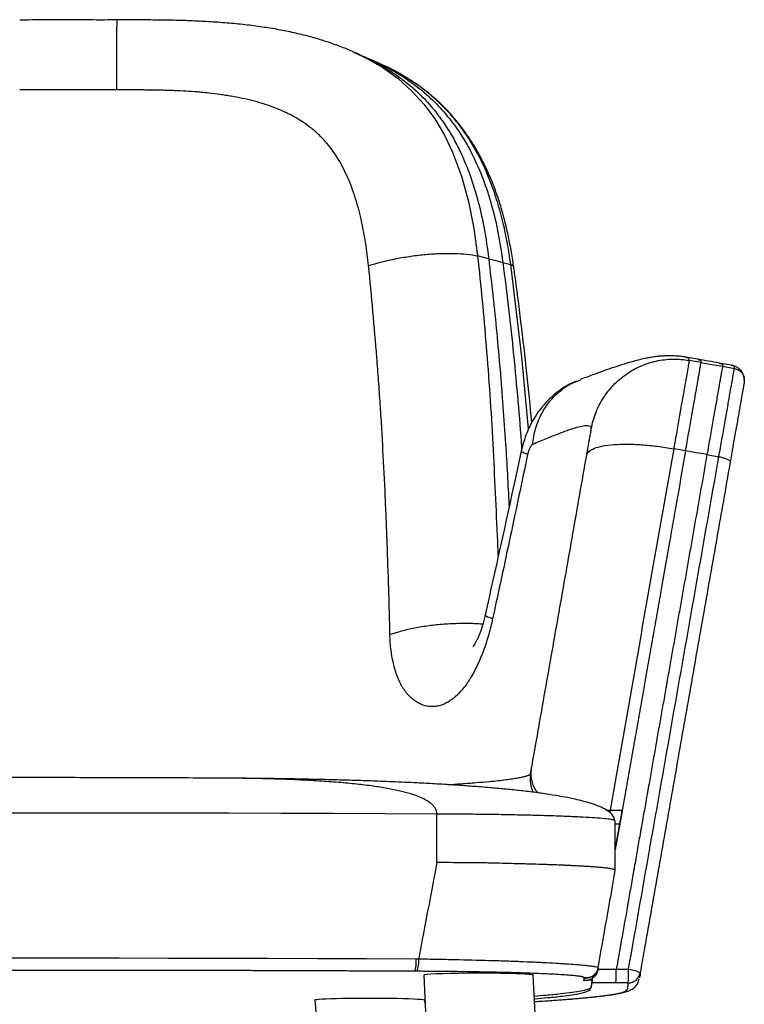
# Model space of a CAD drawing. Header units: millimetres. Extents: x 65 to 198, y 81 to 178.
# Tile 7 of 27: x 130 to 145, y 100 to 120. Entities that reach past the tile are written whole.
import ezdxf

# ---------------------------------------------------------------- set-up
doc = ezdxf.new("R2010")
doc.units = ezdxf.units.MM

msp = doc.modelspace()

# ---------------------------------------------------------------- linework, layer by layer
at = {"color": 7, "linetype": 'Continuous', "lineweight": 25}
for p, q in [((136.972, 119.721), (136.98, 119.717)), ((139.762, 115.45), (139.532, 115.508)), ((140.055, 115.375), (140.218, 115.33)), ((140.279, 115.286), (140.278, 115.289)), ((143.844, 113.412), (143.849, 113.412)), ((143.85, 113.411), (143.851, 113.41)), ((144.159, 113.303), (143.913, 113.347)), ((144.603, 113.225), (144.849, 113.182)), ((141.574, 112.909), (141.66, 112.94)), ((145.051, 112.937), (145.052, 112.893)), ((143.838, 111.474), (143.592, 111.518)), ((144.281, 111.396), (144.527, 111.353)), ((134.239, 104.7), (134.193, 104.701)), ((138.689, 102.958), (138.689, 103.958)), ((142.273, 104.04), (142.527, 104.039)), ((142.382, 103.816), (142.361, 103.828)), ((142.383, 103.222), (142.477, 103.757)), ((142.473, 103.75), (142.383, 103.75)), ((142.476, 103.749), (142.383, 103.223)), ((138.415, 100.625), (138.488, 99.166)), ((140.753, 99.28), (140.685, 100.625)), ((141.814, 100.513), (141.814, 100.516)), ((141.906, 100.516), (141.814, 100.516)), ((141.906, 100.516), (141.905, 100.51)), ((141.906, 100.516), (141.913, 100.557)), ((141.913, 100.557), (141.914, 100.56)), ((142.651, 100.462), (142.398, 100.462)), ((136.162, 100.104), (136.286, 98.726)), ((138.444, 100.037), (138.438, 100.103))]:
    msp.add_line(p, q, dxfattribs=at)
at = {"color": 8, "linetype": 'Continuous', "lineweight": 25}
for p, q in [((140.639, 104.849), (140.642, 104.866)), ((142.195, 104.041), (142.273, 104.04))]:
    msp.add_line(p, q, dxfattribs=at)
at = {"color": 8, "linetype": 'Continuous', "lineweight": 25, "flags": 128}
for points in [[(136.98, 119.717), (137.238, 119.597), (137.569, 119.405), (137.885, 119.178), (138.173, 118.92), (138.423, 118.644), (138.645, 118.343), (138.844, 118.011), (139.014, 117.658), (139.201, 117.159), (139.346, 116.635), (139.456, 116.079), (139.532, 115.508), (139.532, 115.508), (139.532, 115.508)], [(140.588, 111.929), (140.45, 113.418), (140.218, 115.33), (140.218, 115.33), (140.218, 115.33)], [(143.851, 113.41), (143.898, 113.39), (143.913, 113.347), (143.913, 113.347), (143.913, 113.347)], [(142.022, 100.746), (142.072, 100.746), (142.197, 100.746), (142.404, 100.746)]]:
    msp.add_lwpolyline(points, dxfattribs=at)
at = {"color": 7, "linetype": 'Continuous', "lineweight": 25, "flags": 128}
for points in [[(139.762, 115.45), (139.908, 115.412), (140.055, 115.375)], [(144.092, 113.369), (143.966, 113.391), (143.84, 113.413)], [(144.159, 113.303), (144.272, 113.284), (144.384, 113.264), (144.603, 113.225)], [(144.781, 113.247), (144.657, 113.269), (144.533, 113.291)], [(144.281, 111.396), (144.17, 111.416), (144.059, 111.435), (143.838, 111.474)], [(138.689, 103.958), (137.615, 103.963), (136.539, 103.967), (135.461, 103.97), (134.381, 103.973), (133.3, 103.976), (132.217, 103.977), (131.134, 103.978), (130.05, 103.979), (128.966, 103.978), (127.883, 103.977), (126.8, 103.976), (125.719, 103.973), (124.639, 103.97), (123.561, 103.967), (122.485, 103.963), (121.411, 103.958)], [(121.838, 100.961), (122.859, 100.966), (123.882, 100.97), (124.907, 100.973), (125.934, 100.976), (126.962, 100.978), (127.991, 100.979), (129.02, 100.98), (130.05, 100.98), (131.08, 100.98), (132.109, 100.979), (133.138, 100.978), (134.166, 100.976), (135.193, 100.973), (136.218, 100.97), (137.241, 100.966), (138.262, 100.961)], [(142.027, 100.771), (142.023, 100.754), (142.018, 100.724)], [(142.404, 100.746), (142.531, 100.746), (142.657, 100.746)], [(142.657, 100.746), (142.705, 100.737), (142.751, 100.727), (142.793, 100.716), (142.83, 100.705), (142.859, 100.695), (142.881, 100.685), (142.894, 100.676), (142.898, 100.669)], [(141.737, 100.569), (141.733, 100.548), (141.73, 100.53), (141.727, 100.513)], [(142.398, 100.462), (142.365, 100.462), (142.14, 100.463), (141.999, 100.463), (141.897, 100.463)]]:
    msp.add_lwpolyline(points, dxfattribs=at)
at = {"color": 8, "linetype": 'Continuous', "lineweight": 25}
msp.add_arc((134.16, 104.005), 8.113, 359.8823, 0.2417, dxfattribs=at)
at = {"color": 7, "linetype": 'Continuous', "lineweight": 25}
for centre, radius, start, end in [((137.778, 100.901), 0.535, 338.2439, 6.4218), ((139.144, 100.674), 3.26, 356.2817, 1.2732), ((139.407, 100.674), 3.251, 356.2698, 1.2778), ((142.651, 100.712), 0.25, 269.9738, 349.9877)]:
    msp.add_arc(centre, radius, start, end, dxfattribs=at)
for centre, major_axis, ratio, start_param, end_param in [((139.55, 100.625), (1.135, 0), 0.033528, 0.391247, 3.14328), ((139.55, 100.625), (1.135, 0), 0.033528, 0.001687, 0.391247), ((137.3, 100.103), (1.138, -0.001), 0.03453, 0.003158, 3.144751)]:
    msp.add_ellipse(centre, major_axis=major_axis, ratio=ratio, start_param=start_param, end_param=end_param, dxfattribs=at)
for points, knots in [([(132.06, 120.392), (132.033, 120.392), (131.851, 120.391), (131.181, 120.392), (130.539, 120.392), (130.05, 120.391)], [0, 0, 0, 0, 0.041084, 0.270698, 1, 1, 1, 1]), ([(136.973, 119.723), (136.952, 119.732), (136.847, 119.781), (136.646, 119.859), (136.369, 119.956), (136.075, 120.043), (135.767, 120.12), (135.446, 120.186), (135.109, 120.242), (134.757, 120.289), (134.388, 120.326), (134.01, 120.354), (133.623, 120.374), (133.227, 120.386), (132.809, 120.392), (132.417, 120.393), (132.164, 120.392), (132.06, 120.392)], [0, 0, 0, 0, 0.014392, 0.070962, 0.131828, 0.194168, 0.258349, 0.324659, 0.393377, 0.464726, 0.538781, 0.615993, 0.691043, 0.768703, 0.850736, 0.938763, 1, 1, 1, 1]), ([(137.11, 119.663), (137.081, 119.676), (137.038, 119.695), (136.995, 119.714), (136.981, 119.72)], [0, 0, 0, 0, 0.67124, 1, 1, 1, 1]), ([(137.331, 119.566), (137.294, 119.582), (137.22, 119.614), (137.147, 119.647), (137.11, 119.663)], [0, 0, 0, 0, 0.500044, 1, 1, 1, 1]), ([(137.457, 119.511), (137.436, 119.52), (137.394, 119.538), (137.352, 119.556), (137.331, 119.566)], [0, 0, 0, 0, 0.50002, 1, 1, 1, 1]), ([(137.984, 119.242), (137.979, 119.245), (137.851, 119.33), (137.673, 119.418), (137.493, 119.492), (137.454, 119.508)], [0, 0, 0, 0, 0.0303304, 0.7892287, 1, 1, 1, 1]), ([(140.278, 115.29), (140.26, 115.404), (140.227, 115.624), (140.166, 115.94), (140.095, 116.242), (140.012, 116.538), (139.915, 116.83), (139.806, 117.111), (139.686, 117.378), (139.554, 117.631), (139.413, 117.87), (139.261, 118.094), (139.1, 118.303), (138.93, 118.498), (138.75, 118.678), (138.562, 118.844), (138.364, 118.998), (138.176, 119.127), (138.051, 119.202), (137.999, 119.233)], [0, 0, 0, 0, 0.070399, 0.135678, 0.197114, 0.261884, 0.326633, 0.390183, 0.452425, 0.51331, 0.572844, 0.631075, 0.688091, 0.744011, 0.798978, 0.853135, 0.906704, 0.961127, 1, 1, 1, 1]), ([(132.056, 118.943), (131.972, 118.943), (131.889, 118.943), (131.721, 118.943), (131.638, 118.943), (131.387, 118.943), (131.22, 118.943), (130.719, 118.943), (130.384, 118.943), (130.05, 118.943)], [0, 0, 0, 0, 0.125, 0.125, 0.25, 0.25, 0.5, 0.5, 1, 1, 1, 1]), ([(137.273, 115.307), (137.257, 115.462), (137.238, 115.616), (137.191, 115.92), (137.163, 116.07), (137.098, 116.367), (137.06, 116.514), (136.994, 116.731), (136.97, 116.803), (136.919, 116.945), (136.891, 117.015), (136.833, 117.154), (136.801, 117.222), (136.735, 117.355), (136.7, 117.42), (136.587, 117.61), (136.503, 117.731), (136.383, 117.872), (136.358, 117.899), (136.307, 117.953), (136.281, 117.979), (136.202, 118.056), (136.147, 118.104), (135.976, 118.241), (135.854, 118.321), (135.69, 118.411), (135.657, 118.428), (135.59, 118.462), (135.556, 118.478), (135.454, 118.525), (135.384, 118.554), (135.244, 118.607), (135.173, 118.631), (135.065, 118.665), (135.029, 118.676), (134.956, 118.697), (134.919, 118.707), (134.809, 118.736), (134.734, 118.754), (134.584, 118.786), (134.508, 118.8), (134.392, 118.82), (134.354, 118.826), (134.276, 118.837), (134.237, 118.842), (134.121, 118.858), (134.042, 118.869), (133.925, 118.882), (133.886, 118.886), (133.807, 118.894), (133.768, 118.898), (133.65, 118.908), (133.571, 118.914), (133.413, 118.922), (133.334, 118.926), (133.215, 118.93), (133.175, 118.931), (133.096, 118.934), (133.056, 118.935), (132.976, 118.937), (132.936, 118.938), (132.857, 118.94), (132.817, 118.94), (132.737, 118.942), (132.697, 118.942), (132.617, 118.943), (132.577, 118.943), (132.457, 118.944), (132.377, 118.944), (132.217, 118.943), (132.136, 118.943), (132.056, 118.943)], [0, 0, 0, 0, 0.0625, 0.0625, 0.125, 0.125, 0.1875, 0.1875, 0.21875, 0.21875, 0.25, 0.25, 0.28125, 0.28125, 0.3125, 0.3125, 0.375, 0.375, 0.390625, 0.390625, 0.40625, 0.40625, 0.4375, 0.4375, 0.5, 0.5, 0.515625, 0.515625, 0.53125, 0.53125, 0.5625, 0.5625, 0.59375, 0.59375, 0.609375, 0.609375, 0.625, 0.625, 0.65625, 0.65625, 0.6875, 0.6875, 0.703125, 0.703125, 0.71875, 0.71875, 0.75, 0.75, 0.765625, 0.765625, 0.78125, 0.78125, 0.8125, 0.8125, 0.84375, 0.84375, 0.859375, 0.859375, 0.875, 0.875, 0.890625, 0.890625, 0.90625, 0.90625, 0.921875, 0.921875, 0.9375, 0.9375, 0.96875, 0.96875, 1, 1, 1, 1]), ([(137.273, 115.307), (137.36, 115.335), (137.452, 115.361), (137.643, 115.41), (137.742, 115.432), (137.945, 115.472), (138.048, 115.489), (138.255, 115.518), (138.359, 115.53), (138.565, 115.549), (138.666, 115.555), (138.863, 115.562), (138.959, 115.562), (139.141, 115.557), (139.227, 115.551), (139.389, 115.534), (139.464, 115.523), (139.532, 115.508)], [0, 0, 0, 0, 0.125, 0.125, 0.25, 0.25, 0.375, 0.375, 0.5, 0.5, 0.625, 0.625, 0.75, 0.75, 0.875, 0.875, 1, 1, 1, 1]), ([(137.716, 107.668), (137.713, 107.828), (137.709, 107.987), (137.701, 108.306), (137.697, 108.465), (137.682, 108.943), (137.671, 109.262), (137.653, 109.74), (137.647, 109.899), (137.634, 110.218), (137.627, 110.377), (137.606, 110.855), (137.59, 111.174), (137.564, 111.652), (137.555, 111.811), (137.536, 112.13), (137.526, 112.289), (137.505, 112.607), (137.494, 112.767), (137.471, 113.084), (137.458, 113.243), (137.42, 113.72), (137.393, 114.038), (137.336, 114.673), (137.306, 114.99), (137.273, 115.307)], [0, 0, 0, 0, 0.0625, 0.0625, 0.125, 0.125, 0.25, 0.25, 0.3125, 0.3125, 0.375, 0.375, 0.5, 0.5, 0.5625, 0.5625, 0.625, 0.625, 0.6875, 0.6875, 0.75, 0.75, 0.875, 0.875, 1, 1, 1, 1]), ([(140.653, 112.063), (140.621, 112.4), (140.554, 113.093), (140.434, 114.126), (140.339, 114.863), (140.286, 115.244), (140.28, 115.286)], [0, 0, 0, 0, 0.313236, 0.644266, 0.960601, 1, 1, 1, 1]), ([(143.851, 113.411), (143.834, 113.414), (143.776, 113.425), (143.684, 113.434), (143.574, 113.441), (143.469, 113.442), (143.366, 113.437), (143.259, 113.428), (143.152, 113.414), (143.041, 113.394), (142.922, 113.369), (142.78, 113.334), (142.605, 113.284), (142.41, 113.221), (142.197, 113.148), (141.963, 113.064), (141.785, 112.997), (141.674, 112.958), (141.656, 112.952)], [0, 0, 0, 0, 0.0134585, 0.0446654, 0.0767644, 0.1103746, 0.1462757, 0.1855825, 0.2329771, 0.2819327, 0.340442, 0.4128453, 0.5098178, 0.6294424, 0.7330575, 0.843321, 0.9733722, 1, 1, 1, 1]), ([(141.886, 111.932), (141.906, 112.045), (141.937, 112.155), (142.021, 112.368), (142.073, 112.47), (142.196, 112.663), (142.267, 112.753), (142.425, 112.918), (142.512, 112.992), (142.7, 113.123), (142.8, 113.18), (143.01, 113.272), (143.119, 113.307), (143.343, 113.357), (143.457, 113.37), (143.686, 113.375), (143.8, 113.367), (143.913, 113.347)], [0, 0, 0, 0, 0.125, 0.125, 0.25, 0.25, 0.375, 0.375, 0.5, 0.5, 0.625, 0.625, 0.75, 0.75, 0.875, 0.875, 1, 1, 1, 1]), ([(143.913, 113.347), (143.913, 113.346), (143.913, 113.346), (143.913, 113.344), (143.913, 113.342), (143.912, 113.34), (143.912, 113.335), (143.911, 113.33), (143.909, 113.316), (143.907, 113.304), (143.901, 113.276), (143.898, 113.259), (143.891, 113.221), (143.888, 113.199), (143.875, 113.128), (143.866, 113.072), (143.849, 112.974), (143.842, 112.939), (143.833, 112.884), (143.829, 112.865), (143.822, 112.826), (143.819, 112.806), (143.801, 112.704), (143.785, 112.616), (143.76, 112.473), (143.751, 112.424), (143.738, 112.347), (143.733, 112.321), (143.724, 112.269), (143.719, 112.242), (143.695, 112.107), (143.676, 111.995), (143.645, 111.82), (143.635, 111.761), (143.619, 111.671), (143.611, 111.626), (143.602, 111.579), (143.597, 111.549), (143.594, 111.533), (143.592, 111.518)], [0, 0, 0, 0, 0.007813, 0.007813, 0.015625, 0.03125, 0.03125, 0.0625, 0.0625, 0.125, 0.125, 0.1875, 0.1875, 0.25, 0.25, 0.375, 0.375, 0.4375, 0.4375, 0.46875, 0.46875, 0.5, 0.5, 0.625, 0.625, 0.6875, 0.6875, 0.71875, 0.71875, 0.75, 0.75, 0.875, 0.875, 0.9375, 0.9375, 0.96875, 0.984375, 0.984375, 1, 1, 1, 1]), ([(143.838, 111.474), (143.86, 111.598), (143.881, 111.719), (143.912, 111.893), (143.922, 111.951), (143.942, 112.063), (143.951, 112.118), (143.98, 112.28), (143.998, 112.382), (144.023, 112.525), (144.031, 112.571), (144.043, 112.637), (144.047, 112.659), (144.054, 112.701), (144.058, 112.722), (144.068, 112.783), (144.075, 112.822), (144.085, 112.878), (144.088, 112.896), (144.094, 112.931), (144.097, 112.947), (144.106, 112.996), (144.111, 113.026), (144.119, 113.069), (144.121, 113.082), (144.125, 113.108), (144.128, 113.12), (144.138, 113.18), (144.145, 113.218), (144.155, 113.275), (144.159, 113.294), (144.159, 113.303)], [0, 0, 0, 0, 0.125, 0.125, 0.1875, 0.1875, 0.25, 0.25, 0.375, 0.375, 0.4375, 0.4375, 0.46875, 0.46875, 0.5, 0.5, 0.5625, 0.5625, 0.59375, 0.59375, 0.625, 0.625, 0.6875, 0.6875, 0.71875, 0.71875, 0.75, 0.75, 0.875, 0.875, 1, 1, 1, 1]), ([(144.534, 113.291), (144.46, 113.304), (144.312, 113.33), (144.164, 113.356), (144.09, 113.369)], [0, 0, 0, 0, 0.5, 1, 1, 1, 1]), ([(144.603, 113.225), (144.6, 113.207), (144.59, 113.15), (144.569, 113.031), (144.564, 113.005), (144.554, 112.949), (144.549, 112.918), (144.532, 112.821), (144.519, 112.748), (144.498, 112.626), (144.49, 112.583), (144.474, 112.494), (144.466, 112.448), (144.441, 112.305), (144.423, 112.204), (144.386, 111.989), (144.365, 111.875), (144.324, 111.641), (144.303, 111.52), (144.281, 111.396)], [0, 0, 0, 0, 0.25, 0.25, 0.3125, 0.3125, 0.375, 0.375, 0.5, 0.5, 0.5625, 0.5625, 0.625, 0.625, 0.75, 0.75, 0.875, 0.875, 1, 1, 1, 1]), ([(144.527, 111.353), (144.549, 111.477), (144.57, 111.597), (144.611, 111.828), (144.631, 111.94), (144.659, 112.101), (144.668, 112.154), (144.686, 112.256), (144.695, 112.306), (144.721, 112.45), (144.736, 112.539), (144.765, 112.703), (144.778, 112.777), (144.795, 112.875), (144.801, 112.905), (144.811, 112.962), (144.815, 112.988), (144.828, 113.059), (144.835, 113.097), (144.842, 113.14), (144.844, 113.151), (144.847, 113.17), (144.848, 113.177), (144.849, 113.182)], [0, 0, 0, 0, 0.125, 0.125, 0.25, 0.25, 0.3125, 0.3125, 0.375, 0.375, 0.5, 0.5, 0.625, 0.625, 0.6875, 0.6875, 0.75, 0.75, 0.875, 0.875, 0.9375, 0.9375, 1, 1, 1, 1]), ([(144.786, 113.246), (144.785, 113.246), (144.783, 113.247), (144.78, 113.247), (144.779, 113.247)], [0, 0, 0, 0, 0.5953807, 1, 1, 1, 1]), ([(145.054, 112.938), (145.054, 112.951), (145.053, 112.978), (145.042, 113.03), (145.02, 113.086), (144.982, 113.143), (144.929, 113.191), (144.879, 113.219), (144.832, 113.236), (144.807, 113.243), (144.791, 113.245), (144.786, 113.246)], [0, 0, 0, 0, 0.139394, 0.268184, 0.390122, 0.520681, 0.64763, 0.773414, 0.856154, 0.956464, 1, 1, 1, 1]), ([(141.571, 112.916), (141.539, 112.901), (141.456, 112.866), (141.331, 112.794), (141.201, 112.707), (141.078, 112.607), (140.968, 112.502), (140.868, 112.389), (140.78, 112.274), (140.7, 112.15), (140.627, 112.018), (140.561, 111.876), (140.504, 111.724), (140.466, 111.593), (140.444, 111.508), (140.437, 111.477), (140.435, 111.469)], [0, 0, 0, 0, 0.056469, 0.140906, 0.226262, 0.303068, 0.388701, 0.463876, 0.539752, 0.616252, 0.69452, 0.776031, 0.862199, 0.949519, 0.987967, 1, 1, 1, 1]), ([(145.052, 112.893), (145.052, 112.892), (145.051, 112.89), (145.051, 112.887), (145.05, 112.883), (145.05, 112.879), (145.049, 112.875), (145.048, 112.87), (145.047, 112.865), (145.046, 112.859), (145.045, 112.852), (145.044, 112.846), (145.043, 112.838), (145.041, 112.831), (145.04, 112.823), (145.038, 112.814), (145.037, 112.805), (145.035, 112.795), (145.033, 112.785), (145.031, 112.774), (145.029, 112.763), (145.027, 112.752), (145.022, 112.723), (145.013, 112.672), (144.999, 112.59), (144.982, 112.497), (144.964, 112.392), (144.944, 112.277), (144.922, 112.152), (144.898, 112.019), (144.874, 111.878), (144.847, 111.729), (144.826, 111.608), (144.81, 111.519), (144.801, 111.466), (144.791, 111.412), (144.782, 111.357), (144.772, 111.302), (144.766, 111.265), (144.762, 111.246)], [0, 0, 0, 0, 0.012112, 0.024162, 0.03616, 0.048108, 0.06002, 0.071926, 0.083829, 0.095731, 0.107624, 0.119508, 0.131386, 0.143258, 0.155119, 0.166975, 0.178829, 0.19069, 0.202563, 0.214451, 0.226361, 0.238294, 0.250255, 0.312699, 0.374852, 0.437078, 0.499684, 0.562311, 0.624912, 0.687073, 0.749229, 0.811934, 0.874622, 0.895551, 0.916447, 0.937326, 0.958201, 0.979088, 1, 1, 1, 1]), ([(141.886, 111.932), (141.887, 111.937), (141.886, 111.941), (141.885, 111.949), (141.885, 111.953), (141.881, 111.964), (141.876, 111.97), (141.858, 111.986), (141.839, 111.992), (141.808, 111.994), (141.801, 111.995), (141.787, 111.995), (141.779, 111.994), (141.755, 111.993), (141.737, 111.99), (141.679, 111.981), (141.634, 111.97), (141.557, 111.948), (141.53, 111.94), (141.472, 111.922), (141.441, 111.911), (141.377, 111.889), (141.343, 111.877), (141.273, 111.851), (141.236, 111.837), (141.121, 111.793), (141.039, 111.76), (140.863, 111.688), (140.769, 111.649), (140.67, 111.606)], [0, 0, 0, 0, 0.03125, 0.03125, 0.0625, 0.0625, 0.125, 0.125, 0.25, 0.25, 0.28125, 0.28125, 0.3125, 0.3125, 0.375, 0.375, 0.5, 0.5, 0.5625, 0.5625, 0.625, 0.625, 0.6875, 0.6875, 0.75, 0.75, 0.875, 0.875, 1, 1, 1, 1]), ([(141.79, 111.382), (141.797, 111.422), (141.811, 111.501), (141.83, 111.61), (141.848, 111.707), (141.862, 111.788), (141.874, 111.852), (141.878, 111.88), (141.88, 111.892)], [0, 0, 0, 0, 0.172563, 0.345146, 0.517714, 0.69034, 0.857587, 1, 1, 1, 1]), ([(140.435, 111.469), (140.397, 111.294), (140.152, 110.163), (139.901, 109.033), (139.689, 108.079)], [0, 0, 0, 0, 0.154827, 1, 1, 1, 1]), ([(140.67, 111.606), (140.665, 111.604), (140.66, 111.601), (140.649, 111.592), (140.644, 111.586), (140.634, 111.574), (140.629, 111.566), (140.619, 111.55), (140.615, 111.541), (140.606, 111.522), (140.602, 111.512), (140.594, 111.491), (140.59, 111.48), (140.58, 111.447), (140.573, 111.424), (140.568, 111.4)], [0, 0, 0, 0, 0.125, 0.125, 0.25, 0.25, 0.375, 0.375, 0.5, 0.5, 0.625, 0.625, 0.75, 0.75, 1, 1, 1, 1]), ([(141.79, 111.382), (141.795, 111.411), (141.811, 111.438), (141.865, 111.486), (141.903, 111.508), (141.999, 111.546), (142.057, 111.562), (142.19, 111.588), (142.266, 111.598), (142.433, 111.61), (142.524, 111.613), (142.717, 111.612), (142.82, 111.608), (143.032, 111.593), (143.142, 111.582), (143.365, 111.555), (143.479, 111.537), (143.592, 111.518)], [0, 0, 0, 0, 0.125, 0.125, 0.25, 0.25, 0.375, 0.375, 0.5, 0.5, 0.625, 0.625, 0.75, 0.75, 0.875, 0.875, 1, 1, 1, 1]), ([(143.592, 111.518), (143.483, 110.9), (143.374, 110.282), (143.155, 109.041), (143.045, 108.419), (142.826, 107.172), (142.716, 106.548), (142.495, 105.295), (142.384, 104.668), (142.273, 104.04)], [0, 0, 0, 0, 0.25, 0.25, 0.5, 0.5, 0.75, 0.75, 1, 1, 1, 1]), ([(143.838, 111.474), (143.784, 111.167), (143.729, 110.859), (143.648, 110.398), (143.614, 110.206), (143.58, 110.014), (143.567, 109.937), (143.56, 109.898), (143.55, 109.84), (143.546, 109.82), (143.539, 109.781), (143.536, 109.762), (143.526, 109.703), (143.519, 109.665), (143.457, 109.315), (143.403, 109.005), (143.335, 108.621), (143.315, 108.507), (143.295, 108.392), (143.284, 108.335), (143.281, 108.315), (143.274, 108.276), (143.243, 108.101), (143.213, 107.927), (143.158, 107.618), (143.131, 107.464), (143.076, 107.155), (143.049, 107), (143.018, 106.823), (143.014, 106.803), (143.009, 106.774), (143.008, 106.765), (143.004, 106.745), (143.003, 106.736), (142.994, 106.687), (142.974, 106.571), (142.953, 106.455), (142.926, 106.299), (142.905, 106.183), (142.884, 106.065), (142.871, 105.987), (142.864, 105.948), (142.843, 105.831), (142.829, 105.754), (142.802, 105.598), (142.788, 105.52), (142.768, 105.403), (142.757, 105.345), (142.747, 105.286), (142.742, 105.257), (142.74, 105.247), (142.737, 105.228), (142.735, 105.217), (142.73, 105.187), (142.726, 105.168), (142.719, 105.128), (142.716, 105.108), (142.705, 105.049), (142.698, 105.01), (142.678, 104.894), (142.664, 104.817), (142.637, 104.662), (142.623, 104.585), (142.608, 104.497), (142.606, 104.487), (142.603, 104.467), (142.601, 104.458), (142.598, 104.438), (142.596, 104.429), (142.592, 104.409), (142.591, 104.4), (142.582, 104.351), (142.575, 104.312), (142.555, 104.196), (142.541, 104.118), (142.527, 104.039)], [0, 0, 0, 0, 0.125, 0.125, 0.1875, 0.203125, 0.203125, 0.21875, 0.21875, 0.226562, 0.226562, 0.234375, 0.234375, 0.25, 0.25, 0.375, 0.375, 0.40625, 0.421875, 0.421875, 0.429687, 0.429687, 0.4375, 0.5, 0.5, 0.5625, 0.5625, 0.625, 0.625, 0.632812, 0.632812, 0.636719, 0.636719, 0.640625, 0.640625, 0.65625, 0.6875, 0.6875, 0.71875, 0.734375, 0.734375, 0.75, 0.75, 0.78125, 0.78125, 0.8125, 0.8125, 0.828125, 0.835937, 0.835937, 0.839844, 0.839844, 0.84375, 0.84375, 0.851562, 0.851562, 0.859375, 0.859375, 0.875, 0.875, 0.90625, 0.90625, 0.9375, 0.9375, 0.941406, 0.941406, 0.945312, 0.945312, 0.949219, 0.949219, 0.953125, 0.953125, 0.96875, 0.96875, 1, 1, 1, 1]), ([(140.568, 111.4), (140.449, 110.833), (140.328, 110.267), (140.087, 109.134), (139.965, 108.567), (139.843, 108.001)], [0, 0, 0, 0, 0.5, 0.5, 1, 1, 1, 1]), ([(140.642, 104.866), (140.738, 105.414), (140.835, 105.96), (141.027, 107.051), (141.123, 107.595), (141.314, 108.681), (141.41, 109.223), (141.553, 110.034), (141.6, 110.304), (141.695, 110.844), (141.743, 111.113), (141.79, 111.382)], [0, 0, 0, 0, 0.25, 0.25, 0.5, 0.5, 0.75, 0.75, 0.875, 0.875, 1, 1, 1, 1]), ([(144.281, 111.396), (144.203, 110.953), (144.125, 110.511), (144.027, 109.957), (144.008, 109.847), (143.968, 109.622), (143.949, 109.511), (143.89, 109.175), (143.85, 108.953), (143.792, 108.621), (143.772, 108.51), (143.743, 108.345), (143.734, 108.291), (143.714, 108.179), (143.704, 108.123), (143.655, 107.844), (143.616, 107.621), (143.537, 107.177), (143.498, 106.955), (143.453, 106.7), (143.448, 106.673), (143.439, 106.617), (143.434, 106.589), (143.419, 106.505), (143.409, 106.45), (143.38, 106.282), (143.36, 106.17), (143.33, 106.001), (143.32, 105.945), (143.3, 105.833), (143.29, 105.777), (143.261, 105.609), (143.241, 105.497), (143.211, 105.329), (143.202, 105.273), (143.182, 105.16), (143.172, 105.103), (143.142, 104.932), (143.122, 104.821), (143.093, 104.654), (143.083, 104.599), (143.068, 104.515), (143.063, 104.487), (143.053, 104.431), (143.048, 104.402), (143.033, 104.318), (143.024, 104.263), (143.004, 104.151), (142.994, 104.095), (142.964, 103.926), (142.944, 103.813), (142.919, 103.672), (142.914, 103.644), (142.904, 103.587), (142.9, 103.561), (142.885, 103.478), (142.875, 103.423), (142.846, 103.255), (142.826, 103.142), (142.796, 102.971), (142.786, 102.913), (142.773, 102.842), (142.77, 102.827), (142.766, 102.8), (142.763, 102.786), (142.756, 102.745), (142.751, 102.717), (142.727, 102.579), (142.707, 102.467), (142.677, 102.296), (142.667, 102.239), (142.652, 102.153), (142.647, 102.124), (142.639, 102.081), (142.636, 102.067), (142.631, 102.038), (142.629, 102.024), (142.588, 101.79), (142.548, 101.564), (142.505, 101.319), (142.502, 101.305), (142.497, 101.276), (142.494, 101.261), (142.487, 101.22), (142.482, 101.192), (142.468, 101.109), (142.458, 101.053), (142.433, 100.914), (142.418, 100.83), (142.404, 100.746)], [0, 0, 0, 0, 0.125, 0.125, 0.15625, 0.15625, 0.1875, 0.1875, 0.25, 0.25, 0.28125, 0.28125, 0.296875, 0.296875, 0.3125, 0.3125, 0.375, 0.375, 0.4375, 0.4375, 0.4453125, 0.4453125, 0.453125, 0.453125, 0.46875, 0.46875, 0.5, 0.5, 0.515625, 0.515625, 0.53125, 0.53125, 0.5625, 0.5625, 0.578125, 0.578125, 0.59375, 0.59375, 0.625, 0.625, 0.640625, 0.640625, 0.6484375, 0.6484375, 0.65625, 0.65625, 0.671875, 0.671875, 0.6875, 0.6875, 0.71875, 0.71875, 0.7265625, 0.7265625, 0.734375, 0.734375, 0.75, 0.75, 0.78125, 0.78125, 0.796875, 0.796875, 0.8007812, 0.8007812, 0.8046875, 0.8046875, 0.8125, 0.8125, 0.84375, 0.84375, 0.859375, 0.859375, 0.8671875, 0.8671875, 0.8710938, 0.8710938, 0.875, 0.875, 0.9375, 0.9375, 0.9414062, 0.9414062, 0.9453125, 0.9453125, 0.953125, 0.953125, 0.96875, 0.96875, 0.9918157, 0.9918157, 0.9918157, 0.9918157]), ([(142.657, 100.746), (142.972, 102.533), (143.286, 104.312), (143.754, 106.966), (143.909, 107.847), (144.219, 109.604), (144.373, 110.48), (144.527, 111.353)], [0, 0, 0, 0, 0.5, 0.5, 0.75, 0.75, 1, 1, 1, 1]), ([(144.527, 111.353), (144.559, 111.347), (144.591, 111.34), (144.65, 111.323), (144.676, 111.313), (144.72, 111.294), (144.737, 111.283), (144.759, 111.264), (144.764, 111.255), (144.762, 111.246)], [0, 0, 0, 0, 0.25, 0.25, 0.5, 0.5, 0.75, 0.75, 1, 1, 1, 1]), ([(144.762, 111.246), (144.76, 111.234), (144.668, 110.711), (144.485, 109.675), (144.259, 108.391), (144.077, 107.361), (143.941, 106.587), (143.804, 105.811), (143.667, 105.034), (143.53, 104.256), (143.393, 103.477), (143.255, 102.697), (143.141, 102.047), (143.049, 101.525), (142.989, 101.188), (142.939, 100.901), (142.911, 100.746), (142.898, 100.669)], [0, 0, 0, 0, 0.003667, 0.150258, 0.296848, 0.370158, 0.443485, 0.516811, 0.59012, 0.663419, 0.736712, 0.810005, 0.883303, 0.919516, 0.956613, 0.978153, 1, 1, 1, 1]), ([(139.69, 108.079), (139.686, 108.06), (139.671, 108), (139.646, 107.909), (139.617, 107.813), (139.59, 107.733), (139.563, 107.663), (139.533, 107.593), (139.503, 107.532), (139.476, 107.482), (139.453, 107.446), (139.439, 107.426), (139.432, 107.418), (139.434, 107.42), (139.434, 107.42)], [0, 0, 0, 0, 0.054125, 0.169137, 0.263188, 0.342876, 0.424651, 0.515843, 0.612015, 0.706788, 0.800718, 0.894717, 0.98994, 1, 1, 1, 1]), ([(139.843, 108.001), (139.819, 107.889), (139.792, 107.78), (139.731, 107.565), (139.697, 107.46), (139.65, 107.332), (139.641, 107.307), (139.621, 107.257), (139.611, 107.232), (139.581, 107.158), (139.56, 107.111), (139.496, 106.971), (139.45, 106.883), (139.388, 106.78), (139.376, 106.759), (139.351, 106.72), (139.338, 106.7), (139.299, 106.644), (139.273, 106.608), (139.192, 106.506), (139.136, 106.445), (139.062, 106.379), (139.047, 106.367), (139.017, 106.343), (139.002, 106.331), (138.957, 106.299), (138.927, 106.28), (138.835, 106.23), (138.772, 106.207), (138.693, 106.19), (138.677, 106.187), (138.645, 106.183), (138.629, 106.182), (138.581, 106.18), (138.55, 106.181), (138.503, 106.187), (138.488, 106.19), (138.457, 106.197), (138.441, 106.201), (138.41, 106.21), (138.395, 106.215), (138.365, 106.227), (138.35, 106.234), (138.32, 106.248), (138.304, 106.257), (138.275, 106.274), (138.26, 106.283), (138.231, 106.302), (138.217, 106.313), (138.189, 106.335), (138.175, 106.346), (138.134, 106.383), (138.107, 106.409), (138.056, 106.467), (138.032, 106.499), (137.997, 106.55), (137.985, 106.568), (137.963, 106.604), (137.952, 106.623), (137.921, 106.681), (137.902, 106.722), (137.867, 106.808), (137.852, 106.852), (137.823, 106.945), (137.809, 106.992), (137.785, 107.09), (137.774, 107.141), (137.755, 107.242), (137.747, 107.294), (137.727, 107.451), (137.719, 107.558), (137.716, 107.668)], [0, 0, 0, 0, 0.0625, 0.0625, 0.125, 0.125, 0.140625, 0.140625, 0.15625, 0.15625, 0.1875, 0.1875, 0.25, 0.25, 0.265625, 0.265625, 0.28125, 0.28125, 0.3125, 0.3125, 0.375, 0.375, 0.390625, 0.390625, 0.40625, 0.40625, 0.4375, 0.4375, 0.5, 0.5, 0.515625, 0.515625, 0.53125, 0.53125, 0.5625, 0.5625, 0.578125, 0.578125, 0.59375, 0.59375, 0.609375, 0.609375, 0.625, 0.625, 0.640625, 0.640625, 0.65625, 0.65625, 0.671875, 0.671875, 0.6875, 0.6875, 0.71875, 0.71875, 0.75, 0.75, 0.765625, 0.765625, 0.78125, 0.78125, 0.8125, 0.8125, 0.84375, 0.84375, 0.875, 0.875, 0.90625, 0.90625, 0.9375, 0.9375, 1, 1, 1, 1]), ([(140.683, 104.408), (140.673, 104.434), (140.637, 104.524), (140.626, 104.656), (140.629, 104.775), (140.636, 104.833), (140.64, 104.854), (140.641, 104.862), (140.642, 104.865), (140.642, 104.866), (140.642, 104.866)], [0, 0, 0, 0, 0.1672172, 0.5970349, 0.8525398, 0.9453631, 0.9797195, 0.9924699, 0.9976263, 1, 1, 1, 1]), ([(140.633, 104.812), (140.633, 104.816), (140.634, 104.829), (140.637, 104.841), (140.639, 104.849)], [0, 0, 0, 0, 0.389255, 1, 1, 1, 1]), ([(134.193, 104.701), (133.947, 104.702), (133.441, 104.704), (132.661, 104.707), (131.837, 104.709), (130.966, 104.711), (130.116, 104.711), (129.292, 104.711), (128.497, 104.71), (127.667, 104.708), (126.799, 104.705), (126.209, 104.702), (125.907, 104.701)], [0, 0, 0, 0, 0.089282, 0.18342, 0.282729, 0.387574, 0.498359, 0.58986, 0.685531, 0.785611, 0.89035, 1, 1, 1, 1]), ([(142.367, 103.828), (142.365, 103.843), (142.362, 103.872), (142.334, 103.931), (142.267, 104.001), (142.154, 104.072), (142.008, 104.135), (141.843, 104.19), (141.676, 104.235), (141.525, 104.27), (141.372, 104.302), (141.188, 104.335), (140.942, 104.374), (140.66, 104.413), (140.356, 104.448), (140.051, 104.479), (139.783, 104.503), (139.561, 104.521), (139.387, 104.534), (139.218, 104.546), (139.04, 104.558), (138.846, 104.57), (138.652, 104.581), (138.46, 104.592), (138.254, 104.602), (138.019, 104.613), (137.767, 104.624), (137.528, 104.634), (137.251, 104.644), (136.918, 104.655), (136.529, 104.666), (136.132, 104.675), (135.741, 104.683), (135.439, 104.688), (135.23, 104.691), (135.109, 104.693), (134.989, 104.694), (134.852, 104.696), (134.679, 104.697), (134.472, 104.699), (134.326, 104.7), (134.253, 104.7)], [0, 0, 0, 0, 0.005401, 0.010876, 0.023262, 0.038825, 0.058034, 0.0801, 0.101734, 0.121101, 0.136775, 0.159468, 0.188355, 0.224372, 0.260495, 0.296694, 0.333474, 0.356165, 0.375991, 0.395503, 0.416323, 0.439494, 0.464574, 0.485679, 0.508023, 0.537979, 0.569565, 0.598095, 0.623544, 0.668987, 0.717471, 0.763974, 0.812866, 0.860249, 0.875676, 0.89073, 0.9054, 0.920743, 0.942467, 0.971494, 1, 1, 1, 1]), ([(142.527, 104.039), (142.524, 104.023), (142.522, 104.007), (142.517, 103.983), (142.516, 103.975), (142.513, 103.959), (142.512, 103.95), (142.507, 103.927), (142.505, 103.911), (142.499, 103.881), (142.497, 103.867), (142.492, 103.84), (142.49, 103.828), (142.487, 103.811), (142.486, 103.805), (142.484, 103.795), (142.483, 103.79), (142.481, 103.777), (142.48, 103.77), (142.478, 103.758), (142.477, 103.753), (142.476, 103.75)], [0, 0, 0, 0, 0.125, 0.125, 0.1875, 0.1875, 0.25, 0.25, 0.375, 0.375, 0.5, 0.5, 0.625, 0.625, 0.6875, 0.6875, 0.75, 0.75, 0.875, 0.875, 1, 1, 1, 1]), ([(138.689, 102.958), (138.687, 102.948), (138.685, 102.938), (138.683, 102.928), (138.657, 102.788), (138.63, 102.649), (138.604, 102.509), (138.547, 102.209), (138.49, 101.91), (138.433, 101.61), (138.392, 101.394), (138.351, 101.177), (138.31, 100.961)], [-0.02749104, -0.02749104, -0.02749104, -0.02749104, -0.02687973, -0.02687973, -0.02687973, -0.01832729, -0.01832729, -0.01832729, 0, 0, 0, 0.01323622, 0.01323622, 0.01323622, 0.01323622]), ([(142.382, 102.795), (142.378, 102.8), (142.373, 102.807), (142.335, 102.817), (142.304, 102.823), (142.263, 102.829), (142.218, 102.836), (142.163, 102.842), (142.085, 102.85), (142.014, 102.856), (141.936, 102.862), (141.852, 102.868), (141.76, 102.873), (141.637, 102.881), (141.531, 102.886), (141.418, 102.892), (141.308, 102.897), (141.169, 102.903), (141.021, 102.909), (140.86, 102.914), (140.719, 102.919), (140.572, 102.922), (140.422, 102.926), (140.268, 102.931), (140.07, 102.936), (139.907, 102.94), (139.741, 102.944), (139.573, 102.946), (139.402, 102.949), (139.184, 102.95), (138.964, 102.951), (138.783, 102.954), (138.691, 102.958), (138.689, 102.958)], [0, 0, 0, 0, 0.0758648, 0.0980888, 0.1425541, 0.1647781, 0.187002, 0.2314671, 0.253691, 0.2981561, 0.32038, 0.342604, 0.3870686, 0.4092925, 0.4537572, 0.475981, 0.4982049, 0.5373943, 0.5764625, 0.5986863, 0.6431508, 0.6653746, 0.6875984, 0.7320622, 0.754286, 0.7987499, 0.8209737, 0.8431975, 0.8876615, 0.9098853, 0.9543496, 0.9988207, 1, 1, 1, 1]), ([(138.228, 100.703), (138.232, 100.704), (138.237, 100.712), (138.245, 100.739), (138.249, 100.758), (138.255, 100.806), (138.258, 100.834), (138.261, 100.896), (138.262, 100.929), (138.262, 100.961)], [0, 0, 0, 0, 0.25, 0.25, 0.5, 0.5, 0.75, 0.75, 1, 1, 1, 1]), ([(138.31, 100.961), (138.374, 100.96), (138.438, 100.959), (138.565, 100.957), (138.628, 100.956), (138.815, 100.952), (138.938, 100.95), (139.302, 100.942), (139.538, 100.936), (139.822, 100.928), (139.878, 100.926), (139.989, 100.923), (140.044, 100.921), (140.204, 100.915), (140.308, 100.912), (140.508, 100.904), (140.605, 100.9), (140.744, 100.894), (140.79, 100.891), (140.879, 100.887), (140.923, 100.885), (141.051, 100.879), (141.132, 100.874), (141.246, 100.867), (141.284, 100.865), (141.355, 100.86), (141.389, 100.858), (141.555, 100.847), (141.666, 100.837), (141.801, 100.823), (141.841, 100.818), (141.91, 100.809), (141.938, 100.804), (142.006, 100.79), (142.028, 100.78), (142.027, 100.771)], [0, 0, 0, 0, 0.03125, 0.03125, 0.0625, 0.0625, 0.125, 0.125, 0.25, 0.25, 0.28125, 0.28125, 0.3125, 0.3125, 0.375, 0.375, 0.4375, 0.4375, 0.46875, 0.46875, 0.5, 0.5, 0.5625, 0.5625, 0.59375, 0.59375, 0.625, 0.625, 0.75, 0.75, 0.8125, 0.8125, 0.875, 0.875, 1, 1, 1, 1]), ([(130.894, 100.722), (130.838, 100.722), (130.725, 100.722), (130.557, 100.722), (130.388, 100.722), (130.22, 100.722), (130.051, 100.722), (129.883, 100.722), (129.715, 100.722), (129.546, 100.722), (129.378, 100.722), (129.265, 100.722), (129.209, 100.722)], [0, 0, 0, 0, 0.100005, 0.200006, 0.300005, 0.400003, 0.5, 0.599997, 0.699994, 0.799993, 0.899995, 1, 1, 1, 1]), ([(132.915, 100.72), (132.859, 100.72), (132.747, 100.72), (132.579, 100.72), (132.41, 100.721), (132.242, 100.721), (132.073, 100.721), (131.905, 100.721), (131.736, 100.721), (131.568, 100.722), (131.399, 100.722), (131.231, 100.722), (131.062, 100.722), (130.95, 100.722), (130.894, 100.722)], [0, 0, 0, 0, 0.0833366, 0.1666703, 0.2500019, 0.333332, 0.4166613, 0.4999904, 0.5833201, 0.6666509, 0.7499837, 0.833319, 0.9166575, 1, 1, 1, 1]), ([(135.052, 100.715), (134.992, 100.715), (134.874, 100.716), (134.696, 100.716), (134.518, 100.717), (134.34, 100.717), (134.162, 100.717), (133.984, 100.718), (133.806, 100.718), (133.628, 100.719), (133.45, 100.719), (133.272, 100.719), (133.094, 100.72), (132.975, 100.72), (132.915, 100.72)], [0, 0, 0, 0, 0.083347, 0.16669, 0.250028, 0.333362, 0.416694, 0.500024, 0.583352, 0.66668, 0.750007, 0.833336, 0.916667, 1, 1, 1, 1]), ([(138.228, 100.703), (138.169, 100.703), (138.052, 100.704), (137.876, 100.705), (137.7, 100.706), (137.524, 100.706), (137.347, 100.707), (137.171, 100.708), (136.995, 100.708), (136.818, 100.709), (136.642, 100.71), (136.465, 100.711), (136.289, 100.711), (136.112, 100.712), (135.936, 100.712), (135.759, 100.713), (135.582, 100.714), (135.405, 100.714), (135.229, 100.715), (135.111, 100.715), (135.052, 100.715)], [0, 0, 0, 0, 0.055579, 0.111153, 0.166722, 0.222286, 0.277846, 0.333403, 0.388957, 0.444509, 0.500058, 0.555607, 0.611154, 0.666701, 0.722247, 0.777795, 0.833343, 0.888893, 0.944445, 1, 1, 1, 1]), ([(138.275, 100.703), (138.267, 100.703), (138.251, 100.703), (138.236, 100.703), (138.228, 100.703)], [0, 0, 0, 0, 0.499877, 1, 1, 1, 1]), ([(141.737, 100.569), (141.737, 100.569), (141.737, 100.57), (141.737, 100.572), (141.736, 100.573), (141.734, 100.575), (141.732, 100.576), (141.729, 100.578), (141.726, 100.579), (141.723, 100.581), (141.719, 100.582), (141.714, 100.584), (141.709, 100.585), (141.703, 100.587), (141.697, 100.589), (141.69, 100.59), (141.683, 100.592), (141.667, 100.595), (141.64, 100.599), (141.596, 100.605), (141.543, 100.611), (141.463, 100.618), (141.344, 100.628), (141.17, 100.638), (140.969, 100.649), (140.741, 100.658), (140.489, 100.667), (140.214, 100.675), (139.919, 100.682), (139.658, 100.687), (139.443, 100.691), (139.278, 100.693), (139.11, 100.696), (138.969, 100.697), (138.857, 100.699), (138.775, 100.699), (138.693, 100.7), (138.61, 100.701), (138.527, 100.701), (138.443, 100.702), (138.359, 100.702), (138.303, 100.703), (138.275, 100.703)], [0, 0, 0, 0, 0.007884, 0.015762, 0.023634, 0.031502, 0.039366, 0.047227, 0.055087, 0.062947, 0.070807, 0.078668, 0.086533, 0.094401, 0.102274, 0.110153, 0.118038, 0.125932, 0.15748, 0.188978, 0.220492, 0.252088, 0.314889, 0.377772, 0.440867, 0.504051, 0.566793, 0.629616, 0.692749, 0.75595, 0.787349, 0.818698, 0.850058, 0.881489, 0.896329, 0.911148, 0.925954, 0.940752, 0.955549, 0.970352, 0.985167, 1, 1, 1, 1]), ([(142.027, 100.771), (142.021, 100.739), (142.009, 100.708), (141.974, 100.653), (141.951, 100.629), (141.897, 100.591), (141.866, 100.578), (141.803, 100.564), (141.769, 100.563), (141.737, 100.569)], [0, 0, 0, 0, 0.25, 0.25, 0.5, 0.5, 0.75, 0.75, 1, 1, 1, 1]), ([(141.737, 100.569), (141.769, 100.563), (141.803, 100.564), (141.866, 100.578), (141.897, 100.591), (141.951, 100.629), (141.974, 100.653), (142.009, 100.708), (142.021, 100.739), (142.027, 100.771)], [0, 0, 0, 0, 0.25, 0.25, 0.5, 0.5, 0.75, 0.75, 1, 1, 1, 1]), ([(142.018, 100.724), (142.015, 100.707), (142.01, 100.69), (141.997, 100.658), (141.99, 100.643), (141.976, 100.622), (141.971, 100.616), (141.961, 100.603), (141.956, 100.597), (141.939, 100.579), (141.927, 100.569), (141.914, 100.56)], [0, 0, 0, 0, 0.25, 0.25, 0.5, 0.5, 0.625, 0.625, 0.75, 0.75, 1, 1, 1, 1]), ([(142.898, 100.669), (142.897, 100.644), (142.897, 100.609), (142.885, 100.575), (142.882, 100.565)], [0, 0, 0, 0, 0.703141, 1, 1, 1, 1]), ([(141.905, 100.51), (141.904, 100.504), (141.902, 100.494), (141.899, 100.479), (141.897, 100.466), (141.895, 100.454), (141.893, 100.445), (141.892, 100.437), (141.89, 100.431), (141.89, 100.426), (141.889, 100.422), (141.888, 100.42), (141.888, 100.418), (141.888, 100.415), (141.887, 100.413), (141.887, 100.41), (141.886, 100.408), (141.885, 100.402), (141.884, 100.395), (141.882, 100.386), (141.881, 100.379), (141.88, 100.375), (141.879, 100.373), (141.879, 100.372), (141.879, 100.371), (141.879, 100.371), (141.879, 100.37), (141.876, 100.366), (141.871, 100.358), (141.855, 100.347), (141.831, 100.335), (141.781, 100.317), (141.681, 100.293), (141.497, 100.263), (141.254, 100.233), (140.993, 100.207), (140.79, 100.191), (140.707, 100.184)], [0, 0, 0, 0, 0.049303, 0.093892, 0.133766, 0.168925, 0.199369, 0.221138, 0.239633, 0.254854, 0.264121, 0.271546, 0.280175, 0.282466, 0.291456, 0.300146, 0.308536, 0.316627, 0.349092, 0.375586, 0.396108, 0.410659, 0.413483, 0.415898, 0.417903, 0.419498, 0.420684, 0.422841, 0.459122, 0.492249, 0.52705, 0.561834, 0.655417, 0.748809, 0.842387, 0.935825, 1, 1, 1, 1]), ([(140.713, 100.077), (140.771, 100.08), (140.908, 100.089), (141.11, 100.102), (141.321, 100.117), (141.517, 100.133), (141.699, 100.148), (141.867, 100.164), (142.02, 100.181), (142.159, 100.197), (142.283, 100.214), (142.393, 100.232), (142.49, 100.251), (142.579, 100.272), (142.649, 100.294), (142.706, 100.319), (142.747, 100.344), (142.783, 100.371), (142.816, 100.405), (142.843, 100.446), (142.857, 100.475), (142.866, 100.501), (142.866, 100.503), (142.871, 100.519), (142.874, 100.533), (142.877, 100.548)], [0, 0, 0, 0, 0.040611, 0.096676, 0.153025, 0.209525, 0.266146, 0.322872, 0.379711, 0.436701, 0.493881, 0.551282, 0.60981, 0.671042, 0.738049, 0.778587, 0.805906, 0.829139, 0.849173, 0.867292, 0.877167, 0.882874, 0.885917, 0.888959, 1, 1, 1, 1]), ([(141.814, 100.513), (141.799, 100.51), (141.785, 100.509), (141.756, 100.509), (141.741, 100.51), (141.727, 100.513)], [0, 0, 0, 0, 0.5, 0.5, 1, 1, 1, 1]), ([(141.913, 100.557), (141.899, 100.547), (141.883, 100.538), (141.849, 100.524), (141.832, 100.519), (141.814, 100.516)], [0, 0, 0, 0, 0.5, 0.5, 1, 1, 1, 1]), ([(141.897, 100.463), (141.897, 100.463), (141.897, 100.466), (141.899, 100.475), (141.9, 100.482), (141.903, 100.499), (141.905, 100.509), (141.909, 100.532), (141.911, 100.546), (141.914, 100.56)], [0, 0, 0, 0, 0.25, 0.25, 0.5, 0.5, 0.75, 0.75, 1, 1, 1, 1]), ([(140.71, 100.135), (140.803, 100.142), (141.023, 100.16), (141.281, 100.187), (141.497, 100.215), (141.647, 100.242), (141.755, 100.269), (141.825, 100.296), (141.865, 100.323), (141.888, 100.379), (141.893, 100.425), (141.897, 100.463)], [0, 0, 0, 0, 0.072952, 0.171343, 0.253086, 0.334963, 0.417027, 0.499221, 0.5814, 0.663346, 1, 1, 1, 1])]:
    msp.add_open_spline(points, degree=3, knots=knots, dxfattribs=at)
at = {"color": 8, "linetype": 'Continuous', "lineweight": 25}
for points, knots in [([(132.06, 120.388), (132.06, 120.389), (132.06, 120.4), (132.059, 120.356), (132.058, 120.254), (132.057, 120.083), (132.057, 119.858), (132.056, 119.586), (132.056, 119.278), (132.056, 119.055), (132.056, 118.943)], [0, 0, 0, 0, 0.014901, 0.155629, 0.296358, 0.437086, 0.577815, 0.718543, 0.859272, 1, 1, 1, 1]), ([(137.109, 119.661), (137.125, 119.655), (137.256, 119.602), (137.48, 119.484), (137.775, 119.308), (138.076, 119.09), (138.38, 118.82), (138.647, 118.518), (138.858, 118.228), (139.027, 117.952), (139.207, 117.603), (139.386, 117.17), (139.548, 116.642), (139.677, 116.066), (139.733, 115.659), (139.762, 115.45)], [0, 0, 0, 0, 0.00969, 0.0796684, 0.1455103, 0.2080581, 0.2974464, 0.384803, 0.4451417, 0.5087859, 0.5735196, 0.6731607, 0.7764193, 0.8848757, 1, 1, 1, 1]), ([(137.331, 119.566), (137.331, 119.566), (137.45, 119.519), (137.666, 119.407), (137.971, 119.233), (138.285, 119.015), (138.601, 118.745), (138.879, 118.444), (139.1, 118.154), (139.277, 117.879), (139.466, 117.53), (139.653, 117.097), (139.825, 116.568), (139.963, 115.993), (140.024, 115.585), (140.055, 115.375)], [0, 0, 0, 0, 0.000048, 0.071492, 0.138743, 0.202531, 0.293477, 0.382103, 0.443161, 0.507413, 0.572658, 0.672827, 0.77642, 0.884982, 1, 1, 1, 1]), ([(140.218, 115.334), (140.197, 115.477), (140.154, 115.765), (140.063, 116.197), (139.947, 116.628), (139.799, 117.056), (139.619, 117.469), (139.414, 117.844), (139.188, 118.178), (138.945, 118.475), (138.671, 118.748), (138.354, 119.011), (138.113, 119.162), (137.984, 119.242)], [0, 0, 0, 0, 0.088597, 0.177436, 0.272431, 0.367417, 0.464536, 0.561636, 0.645359, 0.729077, 0.815151, 0.901226, 1, 1, 1, 1]), ([(139.532, 115.508), (139.532, 115.508), (139.599, 114.89), (139.688, 113.933), (139.788, 112.634), (139.867, 111.283), (139.915, 110.166), (139.95, 109.387), (139.955, 109.283)], [0, 0, 0, 0, 0, 0.299199, 0.462679, 0.626154, 0.950366, 1, 1, 1, 1]), ([(139.762, 115.45), (139.791, 115.193), (139.851, 114.682), (139.928, 113.917), (139.997, 113.155), (140.058, 112.391), (140.109, 111.669), (140.148, 110.99), (140.172, 110.555), (140.182, 110.33), (140.183, 110.316)], [0, 0, 0, 0, 0.150373, 0.299623, 0.44789, 0.595796, 0.745987, 0.869084, 0.991923, 1, 1, 1, 1]), ([(140.055, 115.375), (140.095, 115.057), (140.175, 114.42), (140.278, 113.463), (140.367, 112.506), (140.421, 111.855), (140.444, 111.524), (140.445, 111.511)], [0, 0, 0, 0, 0.247823, 0.495474, 0.742988, 0.990434, 1, 1, 1, 1]), ([(140.218, 115.334), (140.237, 115.327), (140.271, 115.316), (140.274, 115.297), (140.275, 115.289)], [0, 0, 0, 0, 0.584715, 1, 1, 1, 1]), ([(140.218, 115.33), (140.238, 115.324), (140.271, 115.312), (140.274, 115.293), (140.276, 115.286)], [0, 0, 0, 0, 0.58298, 1, 1, 1, 1]), ([(144.09, 113.368), (144.112, 113.363), (144.158, 113.354), (144.159, 113.321), (144.159, 113.303)], [0, 0, 0, 0, 0.476329, 1, 1, 1, 1]), ([(144.53, 113.288), (144.552, 113.285), (144.601, 113.276), (144.602, 113.243), (144.603, 113.225)], [0, 0, 0, 0, 0.446715, 1, 1, 1, 1]), ([(144.849, 113.182), (144.849, 113.193), (144.849, 113.215), (144.827, 113.236), (144.799, 113.243), (144.786, 113.246)], [0, 0, 0, 0, 0.352874, 0.706295, 1, 1, 1, 1]), ([(144.849, 113.182), (144.88, 113.172), (144.944, 113.154), (145.014, 113.082), (145.053, 113.005), (145.051, 112.955), (145.051, 112.937)], [0, 0, 0, 0, 0.282529, 0.565059, 0.847588, 1, 1, 1, 1]), ([(140.67, 111.606), (140.686, 111.717), (140.72, 111.937), (140.845, 112.239), (141.019, 112.508), (141.244, 112.725), (141.434, 112.861), (141.552, 112.902), (141.574, 112.909)], [0, 0, 0, 0, 0.191408, 0.382815, 0.574223, 0.765631, 0.957039, 1, 1, 1, 1]), ([(141.88, 111.892), (141.881, 111.895), (141.885, 111.919), (141.886, 111.926), (141.886, 111.932)], [0, 0, 0, 0, 0.101349, 1, 1, 1, 1]), ([(140.568, 111.4), (140.534, 111.413), (140.464, 111.44), (140.428, 111.462), (140.439, 111.467), (140.441, 111.468)], [0, 0, 0, 0, 0.449177, 0.898353, 1, 1, 1, 1]), ([(139.697, 108.077), (139.695, 108.075), (139.686, 108.068), (139.73, 108.044), (139.805, 108.015), (139.843, 108.001)], [0, 0, 0, 0, 0.1594801, 0.57974, 1, 1, 1, 1]), ([(139.639, 107.886), (139.58, 107.89), (139.425, 107.902), (139.152, 107.902), (138.837, 107.888), (138.524, 107.855), (138.226, 107.807), (137.949, 107.745), (137.794, 107.694), (137.716, 107.668)], [0, 0, 0, 0, 0.092398, 0.243665, 0.394932, 0.546199, 0.697466, 0.848733, 1, 1, 1, 1]), ([(138.91, 104.566), (139.003, 104.572), (139.214, 104.586), (139.503, 104.608), (139.757, 104.63), (139.958, 104.65), (140.117, 104.669), (140.255, 104.688), (140.372, 104.707), (140.468, 104.725), (140.541, 104.744), (140.594, 104.764), (140.626, 104.786), (140.632, 104.801), (140.633, 104.81), (140.633, 104.812)], [0, 0, 0, 0, 0.0797078, 0.1827767, 0.2857666, 0.3611839, 0.4366013, 0.5125187, 0.5884363, 0.6638745, 0.7393127, 0.8152452, 0.891177, 0.975828, 1, 1, 1, 1]), ([(140.642, 104.866), (140.642, 104.866), (140.641, 104.863), (140.639, 104.849), (140.632, 104.795), (140.634, 104.701), (140.667, 104.577), (140.712, 104.472), (140.765, 104.414), (140.782, 104.395)], [0, 0, 0, 0, 0.001774, 0.018292, 0.092904, 0.351903, 0.611569, 0.870335, 1, 1, 1, 1]), ([(138.689, 103.958), (138.687, 103.979), (138.683, 104.023), (138.654, 104.084), (138.611, 104.139), (138.541, 104.2), (138.441, 104.261), (138.305, 104.322), (138.131, 104.381), (137.915, 104.438), (137.654, 104.491), (137.355, 104.538), (137.018, 104.579), (136.645, 104.614), (136.237, 104.643), (135.795, 104.666), (135.315, 104.684), (134.795, 104.695), (134.417, 104.7), (134.211, 104.7), (134.193, 104.7)], [0, 0, 0, 0, 0.0088, 0.018779, 0.030972, 0.045962, 0.070812, 0.10158, 0.13847, 0.18762, 0.244825, 0.31015, 0.383639, 0.465322, 0.553543, 0.649706, 0.753822, 0.8659, 0.988482, 1, 1, 1, 1]), ([(142.361, 103.828), (142.36, 103.83), (142.35, 103.837), (142.272, 103.849), (142.125, 103.866), (141.915, 103.881), (141.652, 103.896), (141.338, 103.91), (140.978, 103.922), (140.578, 103.933), (140.144, 103.942), (139.68, 103.949), (139.194, 103.954), (138.858, 103.957), (138.689, 103.958)], [0, 0, 0, 0, 0.020359, 0.109126, 0.198594, 0.287624, 0.376402, 0.465878, 0.554672, 0.643556, 0.732853, 0.82148, 0.910376, 1, 1, 1, 1]), ([(140.713, 100.078), (140.784, 100.082), (140.998, 100.095), (141.307, 100.117), (141.641, 100.144), (141.927, 100.171), (142.165, 100.2), (142.355, 100.229), (142.496, 100.258), (142.589, 100.287), (142.645, 100.331), (142.644, 100.389), (142.649, 100.438), (142.651, 100.462)], [0, 0, 0, 0, 0.037166, 0.111047, 0.184808, 0.258331, 0.332859, 0.407566, 0.482343, 0.557067, 0.631608, 0.815799, 1, 1, 1, 1])]:
    msp.add_open_spline(points, degree=3, knots=knots, dxfattribs=at)
at = {"color": 7, "linetype": 'Continuous', "lineweight": 25}
for points in [[(140.218, 115.33), (140.218, 115.331), (140.218, 115.333), (140.218, 115.334)], [(142.477, 103.757), (142.495, 103.856), (142.511, 103.95), (142.527, 104.039)], [(142.383, 102.795), (142.383, 102.965), (142.383, 103.305), (142.383, 103.646), (142.383, 103.816)], [(142.027, 100.771), (142.145, 101.445), (142.264, 102.12), (142.383, 102.794)], [(138.262, 100.961), (138.278, 100.961), (138.294, 100.961), (138.31, 100.961)], [(141.737, 100.569), (141.737, 100.569), (141.737, 100.569), (141.737, 100.569)]]:
    msp.add_open_spline(points, degree=3, dxfattribs=at)

doc.saveas('drawing.dxf')
